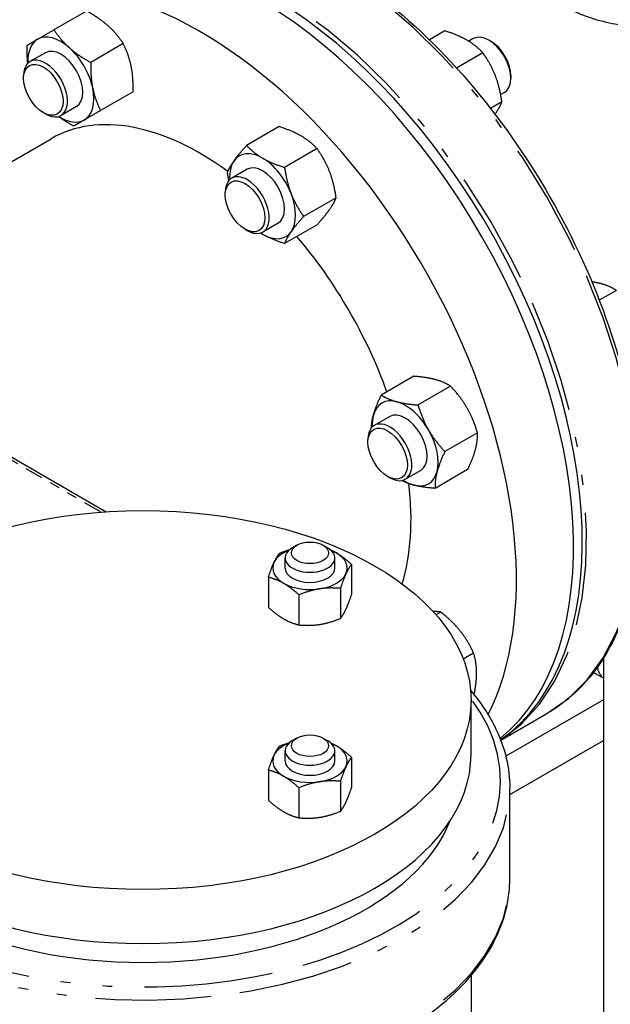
# Paper-space layout 'SHEET_1' of a CAD drawing. Header units: inches. Extents: x 3 to 360, y 8 to 227.
# Tile 48 of 98: x 75.75 to 81.7, y 118.44 to 128.34. Entities that reach past the tile are written whole.
import ezdxf

# ---------------------------------------------------------------- set-up
doc = ezdxf.new("R2010")
doc.units = ezdxf.units.IN
doc.header["$LTSCALE"] = 10.666667
doc.header["$MEASUREMENT"] = 0
doc.linetypes.add('DOUBLE_DASH_DOUBLE_DOT', pattern=[0.74, 0.24, -0.06, 0.24, -0.06, 0.01, -0.06, 0.01, -0.06])
doc.layers.get('0').update_dxf_attribs({"lineweight": 25})
doc.layers.add('PHANTOM', color=7, linetype='DOUBLE_DASH_DOUBLE_DOT', lineweight=25)

psp = doc.layouts.new('SHEET_1')

# ---------------------------------------------------------------- linework, layer by layer
for p, q in [((76.4265, 128.4305), (76.099, 128.2415)), ((80.032, 128.2312), (79.8758, 128.141)), ((76.7962, 128.1027), (76.4687, 127.9136)), ((80.3177, 128.1533), (80.2716, 128.1267)), ((80.496, 128.125), (80.474, 128.1378)), ((76.0122, 128.0109), (75.8575, 127.9216)), ((80.4147, 128.0102), (80.1494, 127.857)), ((75.7928, 127.7531), (75.7928, 127.7786)), ((80.6949, 127.7806), (80.6949, 127.7551)), ((76.8953, 127.6186), (76.5678, 127.4296)), ((80.6302, 127.612), (80.5936, 127.5909)), ((80.6061, 127.517), (80.4913, 127.4507)), ((75.9917, 127.4086), (76.0138, 127.3958)), ((76.3247, 127.4697), (76.17, 127.3804)), ((78.3637, 127.268), (78.0362, 127.0789)), ((73.7221, 125.7915), (76.0699, 127.147)), ((78.7464, 127.047), (78.4189, 126.8579)), ((78.0417, 126.8392), (77.887, 126.7499)), ((77.8223, 126.5813), (77.8223, 126.6069)), ((78.9378, 126.5538), (78.6103, 126.3647)), ((78.0212, 126.2369), (78.0433, 126.2241)), ((78.3542, 126.2979), (78.1995, 126.2086)), ((78.7464, 126.2815), (78.4189, 126.0925)), ((81.7575, 125.6221), (81.5853, 125.5227)), ((79.7195, 124.7579), (79.392, 124.5688)), ((80.0892, 124.6588), (79.7617, 124.4698)), ((79.4768, 124.3536), (79.3221, 124.2643)), ((80.3598, 124.1901), (80.0323, 124.001)), ((79.2574, 124.0957), (79.2574, 124.1213)), ((75.5721, 124.0039), (76.625, 123.396)), ((79.4562, 123.7513), (79.4783, 123.7385)), ((79.7893, 123.8123), (79.6346, 123.723)), ((80.2607, 123.8204), (79.9333, 123.6313)), ((78.5422, 123.0592), (78.498, 123.0337)), ((78.8073, 123.0592), (78.8515, 123.0337)), ((78.4248, 122.8296), (78.4248, 122.9316)), ((78.9248, 122.8296), (78.9248, 122.9316)), ((79.093, 122.8669), (79.093, 122.5644)), ((78.2565, 122.7375), (78.2565, 122.435)), ((78.5627, 122.5607), (78.5627, 122.2582)), ((78.9809, 122.6255), (78.9809, 122.3229)), ((79.9901, 122.3876), (79.9424, 122.3601)), ((80.3216, 121.9753), (80.2172, 121.915)), ((81.6268, 121.9233), (81.6268, 115.8886)), ((80.2954, 120.9598), (80.2954, 121.5028)), ((81.6268, 121.5045), (80.6454, 120.9379)), ((80.5944, 121.099), (81.0573, 121.3662)), ((78.5422, 121.12), (78.498, 121.0945)), ((78.8073, 121.12), (78.8515, 121.0945)), ((80.6854, 120.5527), (81.6268, 121.0963)), ((78.4248, 120.8904), (78.4248, 120.9925)), ((78.9248, 120.8904), (78.9248, 120.9925)), ((79.093, 120.9278), (79.093, 120.6252)), ((78.2565, 120.7983), (78.2565, 120.4958)), ((78.9809, 120.6863), (78.9809, 120.3837)), ((78.5627, 120.6216), (78.5627, 120.319)), ((80.6854, 119.7064), (80.6854, 120.6172)), ((80.2954, 118.7311), (80.2954, 108.1424))]:
    psp.add_line(p, q)
for centre, major_axis, start_param, end_param in [((78.2328, 124.9316), (-2.25, 3.8971), 3.191544, 6.283185), ((78.1444, 124.8806), (2.25, -3.8971), 0.090069, 3.141593), ((78.1444, 124.8806), (-2.25, 3.8971), 3.231662, 6.283185), ((77.5699, 124.5489), (-2.25, 3.8971), 3.500572, 6.765158), ((80.474, 127.8826), (-0.1562, 0.2706), 3.141593, 6.283185), ((76.1685, 127.7403), (-0.2344, 0.4059), 0, 0.849394), ((76.1685, 127.7403), (-0.2344, 0.4059), 5.235988, 6.283185), ((80.496, 127.8954), (-0.1406, 0.2436), 3.926991, 5.497787), ((76.1685, 127.7403), (-0.1562, 0.2706), 3.141593, 6.283185), ((76.1685, 127.7403), (-0.2344, 0.4059), 4.18879, 5.235988), ((76.0138, 127.651), (0.1562, -0.2706), 5.497787, 10.210176), ((76.1685, 127.7403), (0.2344, -0.4059), 0, 1.047198), ((77.5699, 124.5489), (-1.5, 2.5981), 5.365995, 6.283185), ((76.1685, 127.7403), (0.2344, -0.4059), 5.433792, 6.283185), ((78.198, 126.5686), (-0.2344, 0.4059), 5.497787, 6.544985), ((78.198, 126.5686), (-0.2344, 0.4059), 0.261799, 0.849394), ((78.198, 126.5686), (-0.2344, 0.4059), 4.45059, 5.497787), ((78.198, 126.5686), (-0.1562, 0.2706), 3.141593, 6.283185), ((78.0433, 126.4793), (0.1562, -0.2706), 5.497787, 10.210176), ((78.198, 126.5686), (0.2344, -0.4059), 0.261799, 1.308997), ((78.198, 126.5686), (0.2344, -0.4059), 5.433792, 5.497787), ((78.198, 126.5686), (0.2344, -0.4059), 5.497787, 6.544985), ((77.5699, 124.5489), (1.5, -2.5981), 1.26827, 1.879769), ((79.633, 124.083), (-0.2344, 0.4059), 5.759587, 6.806784), ((79.633, 124.083), (-0.2344, 0.4059), 4.712389, 5.759587), ((79.633, 124.083), (0.2344, -0.4059), 3.665191, 3.990986), ((79.633, 124.083), (-0.1562, 0.2706), 3.141593, 6.283185), ((79.4783, 123.9937), (0.1562, -0.2706), 5.497787, 10.210176), ((79.633, 124.083), (-0.2344, 0.4059), 3.665191, 4.712389), ((79.633, 124.083), (0.2344, -0.4059), 5.759587, 6.806784), ((77.5699, 124.5489), (1.5, -2.5981), 0.493692, 0.925705), ((79.633, 124.083), (0.2344, -0.4059), 5.433792, 5.759587), ((78.6748, 122.8296), (-0.375, 0), 5.313058, 6.021386), ((78.6748, 122.9316), (-0.25, 0), 5.497787, 10.210176), ((78.6748, 122.8296), (-0.375, 0), 3.926991, 4.11172), ((78.6748, 122.8296), (0.375, 0), 6.021386, 7.068583), ((78.6748, 122.8296), (-0.375, 0), 6.021386, 7.068583), ((78.6748, 122.8296), (0.25, 0), 3.141593, 6.283185), ((78.6748, 122.8296), (0.375, 0), 4.974188, 6.021386), ((78.6748, 122.8296), (0.375, 0), 3.926991, 4.974188), ((78.6748, 120.9925), (-0.25, 0), 5.497787, 10.210176), ((78.6748, 120.8904), (-0.375, 0), 5.313058, 6.021386), ((78.6748, 120.8904), (-0.375, 0), 3.926991, 4.11172), ((78.6748, 120.8904), (0.375, 0), 6.021386, 7.068583), ((76.9954, 120.9598), (3.3, 0), 3.141593, 6.283185), ((78.6748, 120.8904), (-0.375, 0), 6.021386, 7.068583), ((78.6748, 120.8904), (0.25, 0), 3.141593, 6.283185), ((78.6748, 120.8904), (0.375, 0), 4.974188, 6.021386), ((78.6748, 120.8904), (0.375, 0), 3.926991, 4.974188), ((76.9954, 120.6938), (3.168, 0), 3.363139, 6.061639)]:
    psp.add_ellipse(centre, major_axis=major_axis, ratio=0.57735, start_param=start_param, end_param=end_param)
for centre, major_axis in [((75.9917, 127.6382), (0.1406, -0.2436)), ((78.0212, 126.4665), (-0.1406, 0.2436)), ((79.4562, 123.9809), (-0.1406, 0.2436)), ((76.9954, 121.5028), (3.3, 0)), ((78.6748, 122.9827), (0.1875, 0)), ((78.6748, 121.0435), (0.1875, 0))]:
    psp.add_ellipse(centre, major_axis=major_axis, ratio=0.57735)
for points, knots in [([(76.5573, 129.1605), (76.7974, 129.2991), (77.0749, 129.372), (77.6791, 129.3811), (78.0066, 129.3149), (78.6797, 129.0491), (79.0256, 128.8474), (79.6982, 128.3296), (80.0247, 128.0133), (80.6252, 127.2989), (80.8992, 126.901), (81.3674, 126.0634), (81.5616, 125.6239), (81.8507, 124.7471), (81.9456, 124.3099), (82.0257, 123.4812), (82.0109, 123.0898), (81.8712, 122.393), (81.7464, 122.0874), (81.4306, 121.642), (81.2571, 121.4816), (81.0573, 121.3662)], [3.534292, 3.534292, 3.534292, 3.534292, 3.845703, 3.845703, 4.163011, 4.163011, 4.484974, 4.484974, 4.807248, 4.807248, 5.129125, 5.129125, 5.450854, 5.450854, 5.77278, 5.77278, 6.095103, 6.095103, 6.416765, 6.416765, 6.675884, 6.675884, 6.675884, 6.675884]), ([(80.9938, 128.8242), (80.9879, 128.8104), (80.9837, 128.7967), (80.9815, 128.7832), (80.9756, 128.748), (80.9822, 128.7121), (81.0008, 128.6768), (81.0198, 128.6406), (81.0514, 128.6044), (81.0951, 128.5682), (81.1388, 128.532), (81.1948, 128.496), (81.2601, 128.4621), (81.3239, 128.429), (81.3968, 128.398), (81.4731, 128.3716), (81.5505, 128.3448), (81.633, 128.3223), (81.7159, 128.3064), (81.7967, 128.2908), (81.8811, 128.2811), (81.9618, 128.2798), (82.0406, 128.2784), (82.1202, 128.2852), (82.1932, 128.3012), (82.2644, 128.3168), (82.333, 128.3421), (82.3929, 128.3767)], [0.5521486, 0.5521486, 0.5521486, 0.5521486, 0.57068, 0.57068, 0.57068, 0.6189438, 0.6189438, 0.6189438, 0.668298, 0.668298, 0.668298, 0.7176978, 0.7176978, 0.7176978, 0.7659054, 0.7659054, 0.7659054, 0.8148308, 0.8148308, 0.8148308, 0.8624843, 0.8624843, 0.8624843, 0.9090497, 0.9090497, 0.9090497, 0.954516, 0.954516, 0.954516, 0.954516]), ([(80.2913, 121.5973), (80.3961, 121.4747), (80.4817, 121.3455), (80.6377, 121.02), (80.6854, 120.8187), (80.6854, 120.6172)], [1.8976085, 1.8976085, 1.8976085, 1.8976085, 2.0861716, 2.0861716, 2.3561945, 2.3561945, 2.3561945, 2.3561945]), ([(73.399, 119.2179), (73.4861, 118.9937), (73.6328, 118.7803), (74.0335, 118.3868), (74.2913, 118.2079), (74.89, 117.9065), (75.2315, 117.7845), (75.9617, 117.6098), (76.3502, 117.5571), (77.1354, 117.5257), (77.532, 117.5469), (78.2943, 117.6611), (78.6598, 117.7542), (79.3238, 118.0039), (79.622, 118.1607), (80.1199, 118.5241), (80.3198, 118.7307), (80.5946, 119.1717), (80.6719, 119.4055), (80.6848, 119.6631), (80.6854, 119.6847), (80.6854, 119.7064)], [1.00608, 1.00608, 1.00608, 1.00608, 1.316912, 1.316912, 1.639057, 1.639057, 1.963375, 1.963375, 2.287025, 2.287025, 2.610227, 2.610227, 2.933614, 2.933614, 3.257701, 3.257701, 3.581574, 3.581574, 3.898023, 3.898023, 3.926991, 3.926991, 3.926991, 3.926991])]:
    psp.add_open_spline(points, degree=3, knots=knots)
for points, weights in [([(76.641, 128.2837), (76.5552, 128.3598), (76.4265, 128.4305)], [1, 1.0930923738, 1.10906450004]), ([(75.9341, 128.1463), (75.9969, 128.1825), (76.099, 128.2415)], [1, 1.0930923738, 1.10906450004]), ([(76.099, 128.2415), (76.1685, 128.1365), (76.2543, 128.0605)], [1.10906450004, 1.0930923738, 1]), ([(76.7962, 128.1027), (76.7267, 128.2077), (76.641, 128.2837)], [1.10906450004, 1.0930923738, 1]), ([(80.253, 128.1378), (80.1642, 128.1891), (80.032, 128.2312)], [1, 1.0930923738, 1.10906450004]), ([(75.8284, 128.0852), (75.8713, 128.11), (75.9341, 128.1463)], [1.10906450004, 1.0930923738, 1]), ([(76.8753, 127.8778), (76.8523, 127.9901), (76.7962, 128.1027)], [1, 1.0930923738, 1.10906450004]), ([(80.4147, 128.0102), (80.3418, 128.0865), (80.253, 128.1378)], [1.10906450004, 1.0930923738, 1]), ([(75.8357, 127.9049), (75.8263, 127.9859), (75.8284, 128.0852)], [1.05170322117, 1.09820593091, 1.10906450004]), ([(76.2543, 128.0605), (76.34, 127.9844), (76.4687, 127.9136)], [1, 1.0930923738, 1.10906450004]), ([(80.54, 127.7807), (80.4956, 127.8951), (80.4147, 128.0102)], [1, 1.0930923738, 1.10906450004]), ([(76.4687, 127.9136), (76.4656, 127.7668), (76.4886, 127.6545)], [1.10906450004, 1.0930923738, 1]), ([(76.8953, 127.6186), (76.8983, 127.7654), (76.8753, 127.8778)], [1.10906450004, 1.0930923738, 1]), ([(80.6061, 127.517), (80.5844, 127.6662), (80.54, 127.7807)], [1.10906450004, 1.0930923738, 1]), ([(76.4886, 127.6545), (76.5116, 127.5422), (76.5678, 127.4296)], [1, 1.0930923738, 1.10906450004]), ([(80.54, 127.398), (80.5844, 127.4611), (80.6061, 127.517)], [1, 1.0930923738, 1.10906450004]), ([(76.5678, 127.4296), (76.4656, 127.3706), (76.4028, 127.3344)], [1.10906450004, 1.0930923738, 1]), ([(76.2971, 127.2733), (76.2101, 127.3212), (76.1447, 127.3699)], [1.10906450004, 1.09820593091, 1.05170322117]), ([(76.4028, 127.3344), (76.34, 127.2981), (76.2971, 127.2733)], [1, 1.0930923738, 1.10906450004]), ([(80.5362, 127.3925), (80.5381, 127.3953), (80.54, 127.398)], [1.0071706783, 1.00364443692, 1]), ([(78.5847, 127.1746), (78.4958, 127.2259), (78.3637, 127.268)], [1, 1.0930923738, 1.10906450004]), ([(78.7464, 127.047), (78.6735, 127.1233), (78.5847, 127.1746)], [1.10906450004, 1.0930923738, 1]), ([(77.9109, 126.9257), (77.9553, 126.9889), (78.0362, 127.0789)], [1, 1.0930923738, 1.10906450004]), ([(78.0362, 127.0789), (78.1091, 127.0026), (78.198, 126.9513)], [1.10906450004, 1.0930923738, 1]), ([(78.8717, 126.8175), (78.8273, 126.9319), (78.7464, 127.047)], [1, 1.0930923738, 1.10906450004]), ([(77.8448, 126.8066), (77.8665, 126.8625), (77.9109, 126.9257)], [1.10906450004, 1.0930923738, 1]), ([(78.198, 126.9513), (78.2868, 126.9), (78.4189, 126.8579)], [1, 1.0930923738, 1.10906450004]), ([(78.4189, 126.8579), (78.4406, 126.7087), (78.485, 126.5942)], [1.10906450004, 1.0930923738, 1]), ([(78.9378, 126.5538), (78.9161, 126.703), (78.8717, 126.8175)], [1.10906450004, 1.0930923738, 1]), ([(77.8586, 126.726), (77.851, 126.7644), (77.8448, 126.8066)], [1.09362762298, 1.10449800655, 1.10906450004]), ([(78.485, 126.5942), (78.5294, 126.4798), (78.6103, 126.3647)], [1, 1.0930923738, 1.10906450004]), ([(78.8717, 126.4347), (78.9161, 126.4979), (78.9378, 126.5538)], [1, 1.0930923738, 1.10906450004]), ([(78.7464, 126.2815), (78.8273, 126.3716), (78.8717, 126.4347)], [1.10906450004, 1.0930923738, 1]), ([(78.6103, 126.3647), (78.5294, 126.2747), (78.485, 126.2115)], [1.10906450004, 1.0930923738, 1]), ([(78.198, 126.1858), (78.187, 126.1922), (78.1764, 126.1988)], [1, 1.01062866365, 1.02025202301]), ([(78.4189, 126.0925), (78.2868, 126.1346), (78.198, 126.1858)], [1.10906450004, 1.0930923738, 1]), ([(78.485, 126.2115), (78.4406, 126.1483), (78.4189, 126.0925)], [1, 1.0930923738, 1.10906450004]), ([(81.6023, 125.6887), (81.5606, 125.6998), (81.5109, 125.7076)], [1, 1.04316483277, 1.06974906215]), ([(81.7575, 125.6221), (81.688, 125.6657), (81.6023, 125.6887)], [1.10906450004, 1.0930923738, 1]), ([(79.9339, 124.7255), (79.8481, 124.7484), (79.7195, 124.7579)], [1, 1.0930923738, 1.10906450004]), ([(80.0892, 124.6588), (80.0197, 124.7025), (79.9339, 124.7255)], [1.10906450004, 1.0930923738, 1]), ([(80.2541, 124.4416), (80.1913, 124.5503), (80.0892, 124.6588)], [1, 1.0930923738, 1.10906450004]), ([(79.3129, 124.3669), (79.3358, 124.4527), (79.392, 124.5688)], [1, 1.0930923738, 1.10906450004]), ([(79.392, 124.5688), (79.4614, 124.5252), (79.5472, 124.5022)], [1.10906450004, 1.0930923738, 1]), ([(79.5472, 124.5022), (79.633, 124.4792), (79.7617, 124.4698)], [1, 1.0930923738, 1.10906450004]), ([(79.7617, 124.4698), (79.8046, 124.3271), (79.8674, 124.2183)], [1.10906450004, 1.0930923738, 1]), ([(80.3598, 124.1901), (80.3169, 124.3328), (80.2541, 124.4416)], [1.10906450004, 1.0930923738, 1]), ([(79.2929, 124.2395), (79.2953, 124.3012), (79.3129, 124.3669)], [1.09617483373, 1.06970905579, 1]), ([(79.8674, 124.2183), (79.9302, 124.1095), (80.0323, 124.001)], [1, 1.0930923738, 1.10906450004]), ([(80.3399, 124.0223), (80.3629, 124.1081), (80.3598, 124.1901)], [1, 1.0930923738, 1.10906450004]), ([(80.0323, 124.001), (79.9762, 123.8849), (79.9532, 123.7991)], [1.10906450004, 1.0930923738, 1]), ([(80.2607, 123.8204), (80.3169, 123.9365), (80.3399, 124.0223)], [1.10906450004, 1.0930923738, 1]), ([(79.9532, 123.7991), (79.9302, 123.7133), (79.9333, 123.6313)], [1, 1.0930923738, 1.10906450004]), ([(79.7188, 123.6638), (79.6532, 123.6813), (79.5985, 123.7102)], [1, 1.06970905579, 1.09617483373]), ([(79.9333, 123.6313), (79.8046, 123.6408), (79.7188, 123.6638)], [1.10906450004, 1.0930923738, 1]), ([(78.3125, 122.8856), (78.3385, 122.9416), (78.3686, 122.979)], [1, 1.0930923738, 1.10906450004]), ([(78.3686, 122.979), (78.4218, 123.0002), (78.4699, 123.0144)], [1.10906450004, 1.10142091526, 1.07611544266]), ([(78.883, 123.0115), (78.9118, 122.9989), (78.9399, 122.9827)], [1.05897879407, 1.03491293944, 1]), ([(78.9399, 122.9827), (79.011, 122.9416), (79.093, 122.8669)], [1, 1.0930923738, 1.10906450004]), ([(78.2565, 122.7375), (78.2865, 122.8296), (78.3125, 122.8856)], [1.10906450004, 1.0930923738, 1]), ([(79.093, 122.8669), (79.063, 122.8296), (79.037, 122.7735)], [1.10906450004, 1.0930923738, 1]), ([(79.037, 122.7735), (79.011, 122.7175), (78.9809, 122.6255)], [1, 1.0930923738, 1.10906450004]), ([(78.4096, 122.6765), (78.3385, 122.7175), (78.2565, 122.7375)], [1, 1.0930923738, 1.10906450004]), ([(78.5627, 122.5607), (78.4806, 122.6355), (78.4096, 122.6765)], [1.10906450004, 1.0930923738, 1]), ([(78.7718, 122.6204), (78.6748, 122.6054), (78.5627, 122.5607)], [1, 1.0930923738, 1.10906450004]), ([(78.9809, 122.6255), (78.8689, 122.6355), (78.7718, 122.6204)], [1.10906450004, 1.0930923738, 1]), ([(79.037, 122.4163), (79.063, 122.4724), (79.093, 122.5644)], [1, 1.0930923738, 1.10906450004]), ([(78.2565, 122.435), (78.3385, 122.3603), (78.4096, 122.3193)], [1.10906450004, 1.0930923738, 1]), ([(78.9809, 122.3229), (79.011, 122.3603), (79.037, 122.4163)], [1.10906450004, 1.0930923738, 1]), ([(79.9901, 122.3876), (79.9541, 122.3932), (79.9131, 122.3929)], [1.10906450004, 1.09928917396, 1.0606266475]), ([(80.1854, 122.1986), (80.1085, 122.2942), (79.9901, 122.3876)], [1, 1.0930923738, 1.10906450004]), ([(78.4096, 122.3193), (78.4806, 122.2782), (78.5627, 122.2582)], [1, 1.0930923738, 1.10906450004]), ([(78.5627, 122.2582), (78.6748, 122.2482), (78.7718, 122.2632)], [1.10906450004, 1.0930923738, 1]), ([(78.7718, 122.2632), (78.8689, 122.2782), (78.9809, 122.3229)], [1, 1.0930923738, 1.10906450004]), ([(80.3216, 121.9753), (80.2624, 122.1029), (80.1854, 122.1986)], [1.10906450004, 1.0930923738, 1]), ([(80.3512, 121.7714), (80.3512, 121.874), (80.3216, 121.9753)], [1, 1.0930923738, 1.10906450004]), ([(80.3262, 121.5554), (80.3512, 121.6768), (80.3512, 121.7714)], [1.10586183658, 1.08532411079, 1]), ([(78.3686, 121.0398), (78.4218, 121.061), (78.4699, 121.0752)], [1.10906450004, 1.10142091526, 1.07611544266]), ([(78.883, 121.0723), (78.9118, 121.0597), (78.9399, 121.0435)], [1.05897879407, 1.03491293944, 1]), ([(78.3125, 120.9464), (78.3385, 121.0025), (78.3686, 121.0398)], [1, 1.0930923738, 1.10906450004]), ([(78.9399, 121.0435), (79.011, 121.0025), (79.093, 120.9278)], [1, 1.0930923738, 1.10906450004]), ([(78.2565, 120.7983), (78.2865, 120.8904), (78.3125, 120.9464)], [1.10906450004, 1.0930923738, 1]), ([(79.093, 120.9278), (79.063, 120.8904), (79.037, 120.8344)], [1.10906450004, 1.0930923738, 1]), ([(78.4096, 120.7373), (78.3385, 120.7783), (78.2565, 120.7983)], [1, 1.0930923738, 1.10906450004]), ([(79.037, 120.8344), (79.011, 120.7783), (78.9809, 120.6863)], [1, 1.0930923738, 1.10906450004]), ([(78.5627, 120.6216), (78.4806, 120.6963), (78.4096, 120.7373)], [1.10906450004, 1.0930923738, 1]), ([(78.7718, 120.6813), (78.6748, 120.6663), (78.5627, 120.6216)], [1, 1.0930923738, 1.10906450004]), ([(78.9809, 120.6863), (78.8689, 120.6963), (78.7718, 120.6813)], [1.10906450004, 1.0930923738, 1]), ([(79.037, 120.4771), (79.063, 120.5332), (79.093, 120.6252)], [1, 1.0930923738, 1.10906450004]), ([(78.2565, 120.4958), (78.3385, 120.4211), (78.4096, 120.3801)], [1.10906450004, 1.0930923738, 1]), ([(78.9809, 120.3837), (79.011, 120.4211), (79.037, 120.4771)], [1.10906450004, 1.0930923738, 1]), ([(78.4096, 120.3801), (78.4806, 120.3391), (78.5627, 120.319)], [1, 1.0930923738, 1.10906450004]), ([(78.7718, 120.324), (78.8689, 120.3391), (78.9809, 120.3837)], [1, 1.0930923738, 1.10906450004]), ([(78.5627, 120.319), (78.6748, 120.309), (78.7718, 120.324)], [1.10906450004, 1.0930923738, 1])]:
    psp.add_rational_spline(points, weights, degree=2)
psp.add_open_spline([(81.5266, 121.78), (81.5617, 121.7632), (81.5951, 121.7457), (81.6268, 121.7278)], degree=3)
at = {"layer": 'PHANTOM', "ltscale": 0.070595}
psp.add_line((75.5738, 123.9712), (76.576, 123.3926), dxfattribs=at)
at = {"layer": 'PHANTOM', "ltscale": 0.447757}
psp.add_ellipse((78.8073, 125.2633), major_axis=(-2.25, 3.8971), ratio=0.57735, start_param=3.141593, end_param=6.283185, dxfattribs=at)
at = {"layer": 'PHANTOM', "ltscale": 0.44347}
psp.add_ellipse((78.277, 124.9572), major_axis=(2.25, -3.8971), ratio=0.57735, start_param=0.030078, end_param=3.141593, dxfattribs=at)
at = {"layer": 'PHANTOM', "ltscale": 0.009546}
psp.add_ellipse((81.8248, 122.0465), major_axis=(-0.1875, -0.3248), ratio=0.57735, start_param=5.710116, end_param=6.225831, dxfattribs=at)
at = {"layer": 'PHANTOM', "ltscale": 0.505683}
psp.add_ellipse((76.9954, 120.6938), major_axis=(3.5963, 0), ratio=0.57735, start_param=3.362275, end_param=6.69201, dxfattribs=at)
at = {"layer": 'PHANTOM', "ltscale": 0.455159}
for centre, major_axis, start_param, end_param in [((76.9954, 120.6172), (-3.69, 0), 0.220682, 3.141593), ((76.9954, 119.7064), (3.69, 0), 3.362275, 6.283185)]:
    psp.add_ellipse(centre, major_axis=major_axis, ratio=0.57735, start_param=start_param, end_param=end_param, dxfattribs=at)

doc.saveas('drawing.dxf')
